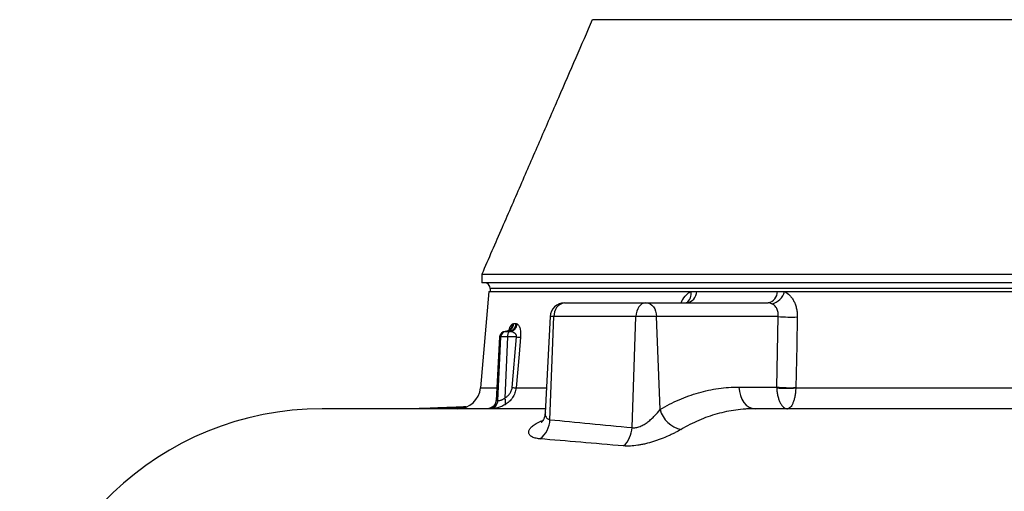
# Model space of a CAD drawing. Header units: millimetres. Extents: x 12 to 1901, y 10 to 2070.
# Tile 2 of 18: x 17 to 362, y 481 to 646. Entities that reach past the tile are written whole.
import ezdxf

# ---------------------------------------------------------------- set-up
doc = ezdxf.new("R2010")
doc.units = ezdxf.units.MM

msp = doc.modelspace()

# ---------------------------------------------------------------- linework, layer by layer
at = {"color": 7, "linetype": 'Continuous', "lineweight": 25}
for p, q in [((178.76, 557.16), (178.76, 554.16)), ((773.76, 554.16), (178.76, 554.16)), ((181.76, 552.16), (181.76, 551.16)), ((181.26, 551.16), (178.31, 517.46)), ((181.26, 551.16), (251.92, 551.16)), ((251.92, 551.16), (254.05, 551.16)), ((254.05, 551.16), (282.23, 551.16)), ((282.23, 551.16), (284.7, 551.16)), ((284.7, 551.16), (771.26, 551.16)), ((207.7, 547.16), (207.77, 547.16)), ((207.77, 547.16), (236.07, 547.16)), ((236.07, 547.16), (236.42, 547.16)), ((236.42, 547.16), (279.01, 547.16)), ((202.71, 542.42), (200.94, 508.75)), ((202.63, 506.31), (204.04, 542.42)), ((232.74, 542.42), (204.04, 542.42)), ((231.38, 503.58), (232.74, 542.42)), ((239.95, 542.42), (232.74, 542.42)), ((241.16, 509.86), (239.95, 542.42)), ((282.52, 542.42), (239.95, 542.42)), ((282, 517.74), (282.52, 542.42)), ((189.93, 539.9), (190.8, 539.9)), ((185.01, 535.27), (183.76, 513.07)), ((185.18, 535.26), (183.92, 513.03)), ((184.42, 513.03), (185.42, 535.26)), ((185.42, 535.26), (185.18, 535.26)), ((187.75, 535.26), (186.78, 513.89)), ((187, 537.16), (187.1, 537.16)), ((187.1, 537.16), (187.35, 537.16)), ((187.35, 537.16), (187.92, 537.16)), ((190.96, 535.26), (187.75, 535.26)), ((189.39, 517.57), (190.96, 535.26)), ((268.76, 517.74), (282, 517.74)), ((288.66, 517.46), (425.6, 517.46))]:
    msp.add_line(p, q, dxfattribs=at)
at = {"color": 8, "linetype": 'Continuous', "lineweight": 25}
for p, q in [((770.76, 552.16), (181.76, 552.16)), ((204.04, 542.42), (202.71, 542.42)), ((178.31, 517.46), (184, 517.46)), ((190.76, 517.46), (201.4, 517.46)), ((183.79, 513.07), (183.92, 513.03)), ((199.2, 505.65), (200.12, 506)), ((200.03, 505.72), (199.2, 505.65))]:
    msp.add_line(p, q, dxfattribs=at)
at = {"color": 7, "linetype": 'Continuous', "lineweight": 25, "flags": 128}
for points in [[(236.07, 547.16), (235.44, 547.07), (234.83, 546.8), (234.27, 546.37), (233.77, 545.79), (233.36, 545.07), (233.04, 544.25), (232.83, 543.36), (232.74, 542.42)], [(236.42, 547.16), (237.09, 547.07), (237.73, 546.8), (238.33, 546.37), (238.85, 545.79), (239.29, 545.07), (239.63, 544.25), (239.85, 543.36), (239.95, 542.42)], [(289.2, 542.25), (288.99, 532.29), (288.66, 517.57)], [(192.33, 535.16), (191.8, 529.18), (190.76, 517.46)], [(268.76, 517.74), (268.92, 516.24), (269.27, 514.81), (269.81, 513.5), (270.51, 512.36), (271.36, 511.42), (272.31, 510.73), (273.34, 510.3), (274.41, 510.16)]]:
    msp.add_lwpolyline(points, dxfattribs=at)
at = {"color": 7, "linetype": 'Continuous', "lineweight": 25}
for centre, radius, start, end in [((179.76, 552.16), 2, 0, 90), ((249.83, 551.35), 4.22, 277.1932, 357.4213), ((278.21, 551.1), 4.02, 281.4042, 0.889), ((279.16, 552.45), 5.69, 281.5157, 346.8595), ((207.7, 542.16), 5, 90, 177), ((208.46, 542.78), 4.43, 99.0054, 184.7038), ((287.02, 586.78), 44.59, 264.2096, 272.8049), ((187, 540.1), 2.94, 270.8563, 356.0389), ((187.87, 540.1), 2.94, 270.9367, 356.1329), ((188.15, 540.16), 3.06, 277.9468, 353.6424), ((187, 535.16), 2, 90, 175.7738), ((187.14, 535.2), 1.96, 90.9415, 178.0435), ((187.38, 535.2), 1.96, 90.9415, 178.0435), ((189.75, 535.49), 2.02, 125.7657, 186.4452), ((196.92, 604.18), 69.18, 265.0568, 266.1907), ((170.34, 518.16), 8, 270, 355), ((195.33, 586.25), 68.94, 265.0572, 266.1956), ((286.49, 562.18), 44.67, 264.2226, 272.7857), ((285.33, 553.66), 36.35, 264.7456, 275.2544), ((184.49, 512.59), 2.63, 337.3516, 29.5005), ((122.92, 404.16), 106, 90, 177.3463), ((180.97, 513.14), 2.96, 277.1098, 357.9141), ((181.46, 513.14), 2.96, 277.1103, 357.9024), ((250.6, 512.49), 9.8, 195.5868, 257.7018), ((193.78, 506.7), 8.86, 307.1597, 357.5025), ((221.8, 504.07), 9.59, 313.7339, 357.0829)]:
    msp.add_arc(centre, radius, start, end, dxfattribs=at)
at = {"color": 8, "linetype": 'Continuous', "lineweight": 25}
for centre, radius, start, end in [((248.36, 550.2), 3.69, 304.3806, 15.0512), ((186.7, 539.95), 2.86, 295.9939, 357.5042)]:
    msp.add_arc(centre, radius, start, end, dxfattribs=at)
msp.add_ellipse((190.01, 535.16), major_axis=(5, -0.11), ratio=0.002954, start_param=3.14147, end_param=3.402932, dxfattribs=at)
at = {"color": 7, "linetype": 'Continuous', "lineweight": 25}
msp.add_ellipse((190.25, 535.16), major_axis=(5, -0.09), ratio=0.013781, start_param=2.095366, end_param=2.879629, dxfattribs=at)
for points, knots in [([(217.46, 646.16), (215.53, 641.71), (211.59, 632.67), (205.52, 618.67), (199.19, 604.11), (192.61, 588.95), (185.75, 573.21), (181.12, 562.59), (178.76, 557.16)], [0, 0, 0, 0, 0.151267, 0.307828, 0.470359, 0.639513, 0.815888, 1, 1, 1, 1]), ([(735, 646.16), (735.01, 646.16), (735.03, 646.16), (734.55, 646.16), (734.3, 646.16), (733.96, 646.16), (734.08, 646.16), (733.59, 646.16), (732.75, 646.16), (731.43, 646.16), (729.61, 646.16), (727.38, 646.16), (718.52, 646.16), (680.78, 646.16), (622.1, 646.16), (558.67, 646.16), (518.97, 646.16), (499.09, 646.16), (489.83, 646.16), (485.58, 646.16), (482.63, 646.16), (479.08, 646.16), (475.12, 646.16), (471.95, 646.16), (469.06, 646.16), (465.71, 646.16), (459.88, 646.16), (428.99, 646.16), (380.09, 646.16), (315, 646.16), (269.89, 646.16), (242.09, 646.16), (232.74, 646.16), (228, 646.16), (224.85, 646.16), (222.49, 646.16), (220.76, 646.16), (219.5, 646.16), (218.73, 646.16), (218.57, 646.16), (218.54, 646.16), (218.4, 646.16), (217.88, 646.16), (217.38, 646.16), (217.5, 646.16), (217.52, 646.16)], [0, 0, 0, 0, 0.053383, 0.115576, 0.139744, 0.151828, 0.157871, 0.160931, 0.164059, 0.16754, 0.171122, 0.174603, 0.178185, 0.206886, 0.321692, 0.40976, 0.453793, 0.475814, 0.486826, 0.489579, 0.492336, 0.498021, 0.501787, 0.505681, 0.508817, 0.512022, 0.518499, 0.531457, 0.631534, 0.708594, 0.785659, 0.808671, 0.81795, 0.822589, 0.827247, 0.83073, 0.834314, 0.837798, 0.841382, 0.844862, 0.848365, 0.855372, 0.869388, 0.980363, 1, 1, 1, 1]), ([(178.89, 557.16), (178.9, 557.16), (178.93, 557.16), (180.45, 557.16), (183.21, 557.16), (187.28, 557.16), (192.57, 557.16), (199.07, 557.16), (206.75, 557.16), (215.58, 557.16), (225.53, 557.16), (236.55, 557.16), (248.59, 557.16), (261.6, 557.16), (275.53, 557.16), (290.31, 557.16), (305.89, 557.16), (322.2, 557.16), (339.16, 557.16), (356.71, 557.16), (374.77, 557.16), (393.26, 557.16), (412.11, 557.16), (431.23, 557.16), (450.54, 557.16), (469.96, 557.16), (489.41, 557.16), (508.8, 557.16), (528.06, 557.16), (547.09, 557.16), (565.82, 557.16), (584.17, 557.16), (602.06, 557.16), (619.41, 557.16), (636.15, 557.16), (652.21, 557.16), (667.51, 557.16), (682, 557.16), (695.61, 557.16), (708.29, 557.16), (719.98, 557.16), (730.62, 557.16), (740.18, 557.16), (748.61, 557.16), (755.88, 557.16), (761.96, 557.16), (766.81, 557.16), (770.45, 557.16), (772.74, 557.16), (773.8, 557.16), (773.66, 557.16), (773.62, 557.16)], [0, 0, 0, 0, 0.014868, 0.035673, 0.056478, 0.077282, 0.098087, 0.118892, 0.139696, 0.160501, 0.181306, 0.20211, 0.222915, 0.24372, 0.264524, 0.285329, 0.306134, 0.326938, 0.347743, 0.368548, 0.389352, 0.410157, 0.430962, 0.451766, 0.472571, 0.493376, 0.51418, 0.534985, 0.55579, 0.576594, 0.597399, 0.618204, 0.639008, 0.659813, 0.680618, 0.701422, 0.722227, 0.743032, 0.763836, 0.784641, 0.805446, 0.82625, 0.847055, 0.867859, 0.888664, 0.909469, 0.930273, 0.951078, 0.971883, 0.992687, 1, 1, 1, 1]), ([(284.7, 551.16), (285.39, 550.83), (286.01, 550.37), (286.72, 549.63), (286.86, 549.48), (287.13, 549.15), (287.25, 548.99), (287.62, 548.47), (287.84, 548.1), (288.24, 547.31), (288.42, 546.89), (288.72, 546.02), (288.84, 545.58), (289.04, 544.66), (289.11, 544.19), (289.2, 543.22), (289.22, 542.74), (289.2, 542.25)], [0, 0, 0, 0, 0.25, 0.25, 0.3125, 0.3125, 0.375, 0.375, 0.5, 0.5, 0.625, 0.625, 0.75, 0.75, 0.875, 0.875, 1, 1, 1, 1]), ([(250.45, 547.16), (250.46, 547.17), (250.47, 547.17), (250.39, 547.17), (250.34, 547.17)], [0, 0, 0, 0, 0.299533, 1, 1, 1, 1]), ([(280.29, 546.88), (280.09, 546.97), (279.88, 547.04), (279.45, 547.14), (279.23, 547.16), (279.01, 547.16)], [0, 0, 0, 0, 0.5, 0.5, 1, 1, 1, 1]), ([(282.52, 542.42), (282.54, 542.67), (282.55, 542.91), (282.52, 543.39), (282.5, 543.63), (282.41, 544.09), (282.36, 544.31), (282.21, 544.75), (282.13, 544.96), (281.93, 545.35), (281.81, 545.54), (281.57, 545.88), (281.43, 546.05), (280.98, 546.48), (280.66, 546.71), (280.29, 546.88)], [0, 0, 0, 0, 0.125, 0.125, 0.25, 0.25, 0.375, 0.375, 0.5, 0.5, 0.625, 0.625, 0.75, 0.75, 1, 1, 1, 1]), ([(188.52, 537.8), (188.52, 537.8), (188.52, 537.8), (188.33, 537.58), (188.04, 537.44), (187.91, 537.38)], [0, 0, 0, 0, 0.283253, 0.701262, 1, 1, 1, 1]), ([(191.19, 539.82), (191.28, 539.78), (191.36, 539.72), (191.52, 539.58), (191.6, 539.48), (191.75, 539.26), (191.82, 539.13), (191.96, 538.83), (192.02, 538.66), (192.14, 538.27), (192.19, 538.06), (192.28, 537.58), (192.31, 537.32), (192.35, 536.9), (192.36, 536.75), (192.37, 536.45), (192.37, 536.29), (192.37, 535.82), (192.36, 535.49), (192.33, 535.16)], [0, 0, 0, 0, 0.125, 0.125, 0.25, 0.25, 0.375, 0.375, 0.5, 0.5, 0.625, 0.625, 0.75, 0.75, 0.8125, 0.8125, 0.875, 0.875, 1, 1, 1, 1]), ([(187.94, 537.39), (187.9, 537.37), (187.69, 537.24), (187.33, 537.18), (187.11, 537.16), (187.06, 537.16), (187.04, 537.16), (187.04, 537.16), (187.04, 537.16), (187.04, 537.16), (187.04, 537.16), (187.04, 537.16), (187.04, 537.16), (187.04, 537.16), (187.04, 537.16), (187.04, 537.16)], [0, 0, 0, 0, 0.118919, 0.637729, 0.880897, 0.972287, 0.991612, 0.996157, 0.998381, 0.999489, 0.999766, 0.999905, 0.999974, 0.999991, 1, 1, 1, 1]), ([(190.96, 535.26), (190.98, 535.37), (190.98, 535.47), (190.97, 535.66), (190.94, 535.75), (190.88, 535.92), (190.84, 535.99), (190.76, 536.12), (190.72, 536.18), (190.57, 536.35), (190.47, 536.44), (190.25, 536.6), (190.14, 536.67), (189.79, 536.85), (189.55, 536.93), (189.07, 537.06), (188.82, 537.1), (188.57, 537.13)], [0, 0, 0, 0, 0.0625, 0.0625, 0.125, 0.125, 0.1875, 0.1875, 0.25, 0.25, 0.375, 0.375, 0.5, 0.5, 0.75, 0.75, 1, 1, 1, 1]), ([(186.78, 513.89), (187.11, 514.07), (187.42, 514.28), (187.85, 514.64), (187.99, 514.77), (188.26, 515.05), (188.39, 515.2), (188.63, 515.51), (188.74, 515.67), (188.94, 516.02), (189.03, 516.2), (189.26, 516.76), (189.36, 517.15), (189.39, 517.57)], [0, 0, 0, 0, 0.25, 0.25, 0.375, 0.375, 0.5, 0.5, 0.625, 0.625, 0.75, 0.75, 1, 1, 1, 1]), ([(190.76, 517.46), (190.71, 516.85), (190.57, 516.25), (190.26, 515.38), (190.14, 515.1), (189.86, 514.55), (189.7, 514.29), (189.36, 513.79), (189.18, 513.54), (188.78, 513.08), (188.57, 512.87), (188.14, 512.46), (187.91, 512.26), (187.43, 511.9), (187.18, 511.73), (186.92, 511.58)], [0, 0, 0, 0, 0.25, 0.25, 0.375, 0.375, 0.5, 0.5, 0.625, 0.625, 0.75, 0.75, 0.875, 0.875, 1, 1, 1, 1]), ([(241.16, 509.86), (242.24, 510.52), (243.34, 511.13), (245.56, 512.28), (246.68, 512.82), (250.06, 514.29), (252.33, 515.11), (256.94, 516.42), (259.27, 516.91), (263.97, 517.57), (266.35, 517.74), (268.76, 517.74)], [0, 0, 0, 0, 0.125, 0.125, 0.25, 0.25, 0.5, 0.5, 0.75, 0.75, 1, 1, 1, 1]), ([(282.01, 517.46), (282.03, 516.95), (282.07, 516.45), (282.2, 515.48), (282.29, 515), (282.45, 514.32), (282.51, 514.11), (282.63, 513.68), (282.7, 513.47), (282.91, 512.88), (283.07, 512.52), (283.33, 512.03), (283.42, 511.87), (283.6, 511.58), (283.7, 511.44), (284, 511.06), (284.2, 510.85), (284.62, 510.51), (284.84, 510.38), (285.18, 510.25), (285.29, 510.21), (285.52, 510.17), (285.63, 510.16), (285.75, 510.16)], [0, 0, 0, 0, 0.125, 0.125, 0.25, 0.25, 0.3125, 0.3125, 0.375, 0.375, 0.5, 0.5, 0.5625, 0.5625, 0.625, 0.625, 0.75, 0.75, 0.875, 0.875, 0.9375, 0.9375, 1, 1, 1, 1]), ([(288.66, 517.46), (288.65, 516.95), (288.61, 516.45), (288.51, 515.48), (288.44, 515), (288.31, 514.33), (288.27, 514.11), (288.17, 513.68), (288.12, 513.48), (287.95, 512.88), (287.82, 512.52), (287.62, 512.03), (287.55, 511.87), (287.4, 511.58), (287.33, 511.44), (287.1, 511.06), (286.94, 510.85), (286.61, 510.51), (286.44, 510.38), (286.18, 510.25), (286.1, 510.21), (285.92, 510.17), (285.83, 510.16), (285.75, 510.16)], [0, 0, 0, 0, 0.125, 0.125, 0.25, 0.25, 0.3125, 0.3125, 0.375, 0.375, 0.5, 0.5, 0.5625, 0.5625, 0.625, 0.625, 0.75, 0.75, 0.875, 0.875, 0.9375, 0.9375, 1, 1, 1, 1]), ([(184.42, 513.03), (184.51, 513.03), (184.63, 513.03), (184.94, 513.05), (185.13, 513.08), (185.44, 513.15), (185.56, 513.19), (185.79, 513.27), (185.92, 513.32), (186.16, 513.44), (186.29, 513.52), (186.54, 513.68), (186.66, 513.78), (186.78, 513.89)], [0, 0, 0, 0, 0.25, 0.25, 0.5, 0.5, 0.625, 0.625, 0.75, 0.75, 0.875, 0.875, 1, 1, 1, 1]), ([(201.02, 510.16), (198.73, 510.16), (192.3, 510.16), (182.58, 510.16), (171.84, 510.16), (162.02, 510.16), (153.14, 510.16), (145.51, 510.16), (139.08, 510.16), (133.83, 510.16), (129.53, 510.16), (126.25, 510.16), (123.92, 510.16), (123.25, 510.16), (122.92, 510.16)], [0, 0, 0, 0, 0.049742, 0.140123, 0.230493, 0.320903, 0.411405, 0.502046, 0.585328, 0.668819, 0.751981, 0.834796, 0.917413, 1, 1, 1, 1]), ([(173.35, 510.82), (173.23, 510.82), (172.2, 510.77), (170.43, 510.7), (168.11, 510.6), (165.82, 510.51), (163.42, 510.42), (160.71, 510.32), (158.11, 510.23), (156.48, 510.18), (155.75, 510.16)], [0, 0, 0, 0, 0.018529, 0.157629, 0.28561, 0.402552, 0.559135, 0.712939, 0.870877, 1, 1, 1, 1]), ([(172.96, 510.6), (170.64, 510.54), (165.19, 510.37), (159.91, 510.23), (157.16, 510.17), (156.91, 510.16)], [0, 0, 0, 0, 0.40095, 0.945617, 1, 1, 1, 1]), ([(186.92, 511.58), (186.41, 511.27), (185.89, 511.02), (185.11, 510.74), (184.85, 510.66), (184.34, 510.52), (184.1, 510.46), (183.62, 510.37), (183.4, 510.33), (182.98, 510.28), (182.78, 510.26), (182.43, 510.23), (182.28, 510.22), (182.01, 510.21), (181.91, 510.2), (181.83, 510.2)], [0, 0, 0, 0, 0.25, 0.25, 0.375, 0.375, 0.5, 0.5, 0.625, 0.625, 0.75, 0.75, 0.875, 0.875, 1, 1, 1, 1]), ([(183.72, 513.07), (183.72, 512.91), (183.71, 512.5), (183.48, 511.91), (183.14, 511.37), (182.8, 511.02), (182.55, 510.82), (182.44, 510.75), (182.4, 510.73), (182.41, 510.73), (182.41, 510.73)], [0, 0, 0, 0, 0.146228, 0.374323, 0.571686, 0.739464, 0.840171, 0.91492, 0.981563, 1, 1, 1, 1]), ([(274.41, 510.16), (274.34, 510.16), (274.27, 510.16), (274.13, 510.16), (273.91, 510.16), (273.42, 510.15), (272.44, 510.13), (271.6, 510.08), (269.92, 509.97), (268.81, 509.85), (265.49, 509.4), (263.31, 508.95), (258.99, 507.75), (256.85, 506.99), (253.69, 505.64), (252.64, 505.15), (250.56, 504.09), (249.53, 503.52), (248.51, 502.92)], [0, 0, 0, 0, 0.007813, 0.007813, 0.015625, 0.03125, 0.0625, 0.125, 0.125, 0.25, 0.25, 0.5, 0.5, 0.75, 0.75, 0.875, 0.875, 1, 1, 1, 1]), ([(424.24, 510.16), (408.34, 510.16), (371.88, 510.16), (335.47, 510.16), (301.44, 510.16), (286.87, 510.16), (274.41, 510.16)], [0.5103157, 0.5103157, 0.5103157, 0.5103157, 0.560176, 0.6263369, 0.6320677, 0.678548, 0.678548, 0.678548, 0.678548]), ([(200.92, 508.74), (200.9, 508.45), (200.87, 507.77), (200.57, 506.84), (200.18, 506.04), (199.81, 505.55), (199.6, 505.33), (199.6, 505.33), (199.59, 505.32)], [0, 0, 0, 0, 0.146228, 0.347632, 0.538151, 0.719315, 0.880987, 1, 1, 1, 1]), ([(231.38, 503.58), (231.58, 503.54), (231.8, 503.52), (232.24, 503.52), (232.47, 503.53), (232.94, 503.6), (233.18, 503.66), (233.67, 503.8), (233.92, 503.88), (234.65, 504.18), (235.13, 504.42), (235.82, 504.83), (236.04, 504.98), (236.49, 505.28), (236.72, 505.44), (237.36, 505.93), (237.77, 506.26), (238.55, 506.96), (238.92, 507.32), (239.99, 508.4), (240.61, 509.13), (241.16, 509.86)], [0, 0, 0, 0, 0.0625, 0.0625, 0.125, 0.125, 0.1875, 0.1875, 0.25, 0.25, 0.375, 0.375, 0.4375, 0.4375, 0.5, 0.5, 0.625, 0.625, 0.75, 0.75, 1, 1, 1, 1]), ([(199.13, 499.63), (198.5, 499.68), (197.94, 499.78), (197.21, 499.98), (196.98, 500.05), (196.57, 500.22), (196.38, 500.31), (195.88, 500.62), (195.63, 500.85), (195.37, 501.23), (195.31, 501.36), (195.22, 501.64), (195.2, 501.78), (195.2, 502.22), (195.29, 502.53), (195.63, 503.16), (195.88, 503.48), (196.39, 503.95), (196.58, 504.11), (196.99, 504.43), (197.22, 504.59), (197.97, 505.06), (198.55, 505.36), (199.2, 505.65)], [0, 0, 0, 0, 0.125, 0.125, 0.1875, 0.1875, 0.25, 0.25, 0.375, 0.375, 0.4375, 0.4375, 0.5, 0.5, 0.625, 0.625, 0.75, 0.75, 0.8125, 0.8125, 0.875, 0.875, 1, 1, 1, 1]), ([(248.51, 502.92), (247.88, 502.54), (247.2, 502.17), (246.1, 501.61), (245.72, 501.42), (244.94, 501.05), (244.53, 500.86), (243.29, 500.31), (242.44, 499.96), (241.12, 499.46), (240.68, 499.3), (239.77, 498.98), (239.31, 498.83), (237.93, 498.39), (237.01, 498.13), (235.63, 497.8), (235.17, 497.7), (234.26, 497.52), (233.8, 497.44), (232.46, 497.23), (231.6, 497.14), (229.95, 497.06), (229.16, 497.07), (228.43, 497.14)], [0, 0, 0, 0, 0.125, 0.125, 0.1875, 0.1875, 0.25, 0.25, 0.375, 0.375, 0.4375, 0.4375, 0.5, 0.5, 0.625, 0.625, 0.6875, 0.6875, 0.75, 0.75, 0.875, 0.875, 1, 1, 1, 1])]:
    msp.add_open_spline(points, degree=3, knots=knots, dxfattribs=at)
at = {"color": 8, "linetype": 'Continuous', "lineweight": 25}
for points, knots in [([(248.55, 547.16), (248.72, 547.57), (249.29, 548.94), (250.53, 550.28), (251.57, 550.94), (251.92, 551.16)], [0, 0, 0, 0, 0.217055, 0.732268, 1, 1, 1, 1]), ([(188.26, 537.56), (188.38, 537.94), (188.68, 538.89), (189.14, 539.56), (189.45, 539.76), (189.55, 539.82)], [0, 0, 0, 0, 0.305673, 0.766, 1, 1, 1, 1]), ([(181.34, 510.2), (181.24, 510.21), (181.1, 510.22), (181.38, 510.32), (181.89, 510.53), (182.51, 510.84), (182.76, 511.02), (182.85, 511.09)], [0, 0, 0, 0, 0.310253, 0.425055, 0.795448, 0.927459, 1, 1, 1, 1]), ([(201.02, 508.73), (200.99, 508.54), (200.88, 507.85), (201.31, 506.98), (202.04, 506.45), (202.53, 506.33), (202.63, 506.31)], [0, 0, 0, 0, 0.171315, 0.598492, 0.917696, 1, 1, 1, 1])]:
    msp.add_open_spline(points, degree=3, knots=knots, dxfattribs=at)
at = {"color": 7, "linetype": 'Continuous', "lineweight": 25}
for points in [[(189.55, 539.82), (189.68, 539.89), (189.81, 539.9), (189.93, 539.9)], [(190.8, 539.9), (190.93, 539.9), (191.07, 539.89), (191.19, 539.82)], [(188.57, 537.13), (188.34, 537.16), (188.12, 537.16), (187.92, 537.16)], [(282.01, 517.46), (282, 517.56), (282, 517.65), (282, 517.74)], [(288.66, 517.57), (288.66, 517.53), (288.66, 517.5), (288.66, 517.46)], [(183.92, 513.03), (184.09, 513.03), (184.25, 513.03), (184.42, 513.03)], [(202.63, 506.31), (211.68, 505.46), (221.27, 504.55), (231.38, 503.58)], [(228.43, 497.14), (218.13, 498.03), (208.37, 498.85), (199.13, 499.63)]]:
    msp.add_open_spline(points, degree=3, dxfattribs=at)

doc.saveas('drawing.dxf')
